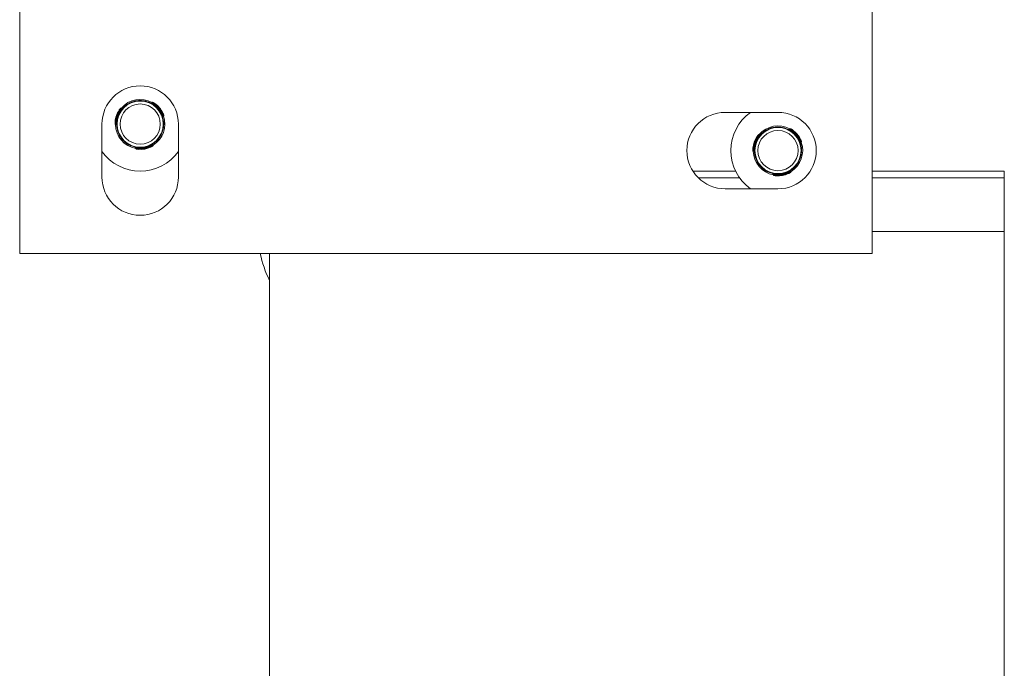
# Model space of a CAD drawing. Header units: millimetres. Extents: x -319 to 825, y -1612 to -168.
# Tile 13 of 41: x 658 to 825, y -1264 to -1153. Entities that reach past the tile are written whole.
import ezdxf

# ---------------------------------------------------------------- set-up
doc = ezdxf.new("R2010")
doc.units = ezdxf.units.MM

msp = doc.modelspace()

# ---------------------------------------------------------------- linework, layer by layer
at = {"color": 7, "linetype": 'Continuous', "lineweight": 15}
for p, q in [((657.72, -1043.01), (657.72, -1193.01)), ((802.72, -1193.01), (802.72, -1043.01)), ((676.77, -1167.28), (676.79, -1167.36)), ((678.25, -1167.01), (678.26, -1167.09)), ((680.25, -1167.32), (680.13, -1167.42)), ((674.81, -1168.74), (674.72, -1168.71)), ((675.16, -1168.33), (675.01, -1168.28)), ((680.6, -1167.68), (680.67, -1167.62)), ((681.9, -1169.2), (681.97, -1169.14)), ((786.72, -1169.01), (777.72, -1169.01)), ((674.14, -1170.62), (674.05, -1170.59)), ((681.81, -1169.25), (681.9, -1169.2)), ((682.07, -1169.71), (682.19, -1169.6)), ((671.72, -1171.01), (671.72, -1180.01)), ((674, -1171.1), (674.16, -1171.16)), ((682.05, -1171.85), (682.13, -1171.88)), ((682.17, -1171.63), (682.1, -1171.6)), ((684.72, -1180.01), (684.72, -1171.01)), ((785.27, -1171.78), (785.29, -1171.86)), ((786.75, -1171.51), (786.76, -1171.59)), ((788.75, -1171.82), (788.63, -1171.92)), ((789.1, -1172.18), (789.17, -1172.12)), ((674.74, -1172.99), (674.8, -1172.94)), ((675.71, -1174.13), (675.77, -1174.08)), ((681.67, -1173.04), (681.59, -1173.01)), ((681.79, -1172.82), (681.72, -1172.79)), ((783.31, -1173.24), (783.22, -1173.21)), ((783.39, -1173.29), (783.31, -1173.24)), ((783.66, -1172.83), (783.51, -1172.78)), ((790.4, -1173.7), (790.47, -1173.64)), ((790.57, -1174.21), (790.69, -1174.1)), ((677.42, -1175), (677.45, -1175.16)), ((677.95, -1175.11), (677.97, -1175.2)), ((679.92, -1174.75), (679.94, -1174.84)), ((680.4, -1174.62), (680.38, -1174.46)), ((782.5, -1175.6), (782.66, -1175.66)), ((782.64, -1175.12), (782.55, -1175.09)), ((783.24, -1177.49), (783.3, -1177.44)), ((790.17, -1177.54), (790.09, -1177.51)), ((790.29, -1177.32), (790.22, -1177.29)), ((790.55, -1176.35), (790.63, -1176.38)), ((790.67, -1176.13), (790.6, -1176.1)), ((772.24, -1179.01), (779.53, -1179.01)), ((784.21, -1178.63), (784.27, -1178.58)), ((788.9, -1179.12), (788.88, -1178.96)), ((802.72, -1179.01), (825.22, -1179.01)), ((825.22, -1179.01), (825.22, -1180.14)), ((780.19, -1180.14), (773.15, -1180.14)), ((785.92, -1179.5), (785.95, -1179.66)), ((786.46, -1179.51), (786.45, -1179.61)), ((786.45, -1179.61), (786.47, -1179.7)), ((788.42, -1179.25), (788.44, -1179.34)), ((825.22, -1180.14), (802.72, -1180.14)), ((825.22, -1180.14), (825.22, -1189.24)), ((777.72, -1182.01), (786.72, -1182.01)), ((802.72, -1189.24), (825.22, -1189.24)), ((825.22, -1368.79), (825.22, -1189.24)), ((657.72, -1193.01), (802.72, -1193.01)), ((700.22, -1368.79), (700.22, -1193.01))]:
    msp.add_line(p, q, dxfattribs=at)
at = {"color": 8, "linetype": 'Continuous', "lineweight": 15}
for p, q in [((679.29, -1167.16), (679.31, -1167.25)), ((675.85, -1167.79), (675.87, -1167.88)), ((682.2, -1170.57), (682.11, -1170.55)), ((674.35, -1172.01), (674.41, -1171.96)), ((784.35, -1172.29), (784.37, -1172.38)), ((787.79, -1171.66), (787.81, -1171.75)), ((681.02, -1173.87), (680.94, -1173.84)), ((676.61, -1174.68), (676.68, -1174.62)), ((790.7, -1175.07), (790.61, -1175.05)), ((782.85, -1176.51), (782.91, -1176.46)), ((785.11, -1179.18), (785.18, -1179.12)), ((789.52, -1178.37), (789.44, -1178.34))]:
    msp.add_line(p, q, dxfattribs=at)
at = {"color": 8, "linetype": 'Continuous', "lineweight": 15, "flags": 128}
for points in [[(680.13, -1167.43), (680.13, -1167.43), (680.17, -1167.45), (680.26, -1167.49), (680.38, -1167.55), (680.53, -1167.63), (680.6, -1167.68), (680.6, -1167.68), (680.6, -1167.68)], [(675.01, -1168.28), (675.01, -1168.28), (674.98, -1168.32), (674.92, -1168.4), (674.85, -1168.51), (674.75, -1168.66), (674.72, -1168.71), (674.72, -1168.71), (674.72, -1168.71)], [(682.19, -1169.6), (682.19, -1169.6), (682.17, -1169.55), (682.13, -1169.47), (682.07, -1169.34), (682, -1169.19), (681.97, -1169.14), (681.97, -1169.14), (681.97, -1169.14)], [(674.16, -1171.15), (674.16, -1171.16), (674.15, -1171.11), (674.14, -1171.02), (674.14, -1170.88), (674.14, -1170.7), (674.14, -1170.62), (674.14, -1170.62), (674.14, -1170.62)], [(788.63, -1171.93), (788.63, -1171.93), (788.67, -1171.95), (788.76, -1171.99), (788.88, -1172.05), (789.03, -1172.13), (789.1, -1172.18), (789.1, -1172.18), (789.1, -1172.18)], [(783.51, -1172.78), (783.51, -1172.78), (783.48, -1172.82), (783.42, -1172.9), (783.35, -1173.01), (783.25, -1173.16), (783.22, -1173.21), (783.22, -1173.21), (783.22, -1173.21)], [(790.69, -1174.1), (790.69, -1174.1), (790.67, -1174.05), (790.63, -1173.97), (790.57, -1173.84), (790.5, -1173.69), (790.47, -1173.64), (790.47, -1173.64), (790.47, -1173.64)], [(677.46, -1175.16), (677.46, -1175.16), (677.51, -1175.17), (677.6, -1175.18), (677.74, -1175.19), (677.91, -1175.2), (677.97, -1175.2), (677.97, -1175.2), (677.97, -1175.2)], [(680.37, -1174.46), (680.37, -1174.46), (680.33, -1174.49), (680.26, -1174.54), (680.14, -1174.62), (679.99, -1174.71), (679.92, -1174.75), (679.92, -1174.75), (679.92, -1174.75)], [(782.66, -1175.65), (782.66, -1175.66), (782.65, -1175.61), (782.64, -1175.52), (782.64, -1175.38), (782.64, -1175.2), (782.64, -1175.12), (782.64, -1175.12), (782.64, -1175.12)], [(788.87, -1178.96), (788.87, -1178.96), (788.83, -1178.99), (788.76, -1179.04), (788.64, -1179.12), (788.49, -1179.21), (788.42, -1179.25), (788.42, -1179.25), (788.42, -1179.25)], [(785.96, -1179.66), (785.96, -1179.66), (786.01, -1179.67), (786.1, -1179.68), (786.24, -1179.69), (786.41, -1179.7), (786.47, -1179.7), (786.47, -1179.7), (786.47, -1179.7)]]:
    msp.add_lwpolyline(points, dxfattribs=at)
at = {"color": 7, "linetype": 'Continuous', "lineweight": 15, "flags": 128}
for points in [[(674.72, -1168.71), (674.71, -1168.69), (674.69, -1168.68), (674.68, -1168.67), (674.66, -1168.67), (674.65, -1168.66), (674.65, -1168.65), (674.64, -1168.65), (674.64, -1168.65)], [(674.89, -1168.79), (674.89, -1168.79), (674.89, -1168.79), (674.88, -1168.78), (674.87, -1168.78), (674.86, -1168.77), (674.84, -1168.76), (674.83, -1168.75), (674.81, -1168.74)], [(680.54, -1167.76), (680.54, -1167.76), (680.55, -1167.75), (680.55, -1167.75), (680.56, -1167.73), (680.57, -1167.72), (680.58, -1167.71), (680.59, -1167.69), (680.6, -1167.68)], [(680.67, -1167.62), (680.68, -1167.6), (680.69, -1167.59), (680.7, -1167.57), (680.71, -1167.56), (680.72, -1167.55), (680.73, -1167.54), (680.73, -1167.54), (680.73, -1167.53)], [(681.97, -1169.14), (681.99, -1169.13), (682, -1169.12), (682.02, -1169.12), (682.03, -1169.11), (682.04, -1169.1), (682.05, -1169.1), (682.06, -1169.1), (682.06, -1169.1)], [(682.13, -1171.88), (681.98, -1172.38), (681.79, -1172.82)], [(789.04, -1172.26), (789.04, -1172.26), (789.05, -1172.25), (789.05, -1172.25), (789.06, -1172.23), (789.07, -1172.22), (789.08, -1172.21), (789.09, -1172.19), (789.1, -1172.18)], [(789.17, -1172.12), (789.18, -1172.1), (789.19, -1172.09), (789.2, -1172.07), (789.21, -1172.06), (789.22, -1172.05), (789.23, -1172.04), (789.23, -1172.04), (789.23, -1172.03)], [(783.22, -1173.21), (783.21, -1173.19), (783.19, -1173.18), (783.18, -1173.17), (783.16, -1173.17), (783.15, -1173.16), (783.15, -1173.15), (783.14, -1173.15), (783.14, -1173.15)], [(790.47, -1173.64), (790.49, -1173.63), (790.5, -1173.62), (790.52, -1173.62), (790.53, -1173.61), (790.54, -1173.6), (790.55, -1173.6), (790.56, -1173.6), (790.56, -1173.6)], [(677.96, -1175.01), (677.96, -1175.01), (677.96, -1175.01), (677.96, -1175.02), (677.96, -1175.04), (677.96, -1175.05), (677.95, -1175.07), (677.95, -1175.09), (677.95, -1175.11)], [(677.97, -1175.2), (677.97, -1175.22), (677.97, -1175.24), (677.96, -1175.25), (677.96, -1175.27), (677.96, -1175.28), (677.96, -1175.29), (677.96, -1175.3), (677.96, -1175.3)], [(679.94, -1174.84), (679.94, -1174.86), (679.95, -1174.87), (679.96, -1174.89), (679.97, -1174.9), (679.97, -1174.91), (679.98, -1174.92), (679.98, -1174.93), (679.98, -1174.93)], [(782.55, -1175.09), (782.53, -1175.09), (782.51, -1175.09), (782.5, -1175.08), (782.48, -1175.08), (782.47, -1175.08), (782.46, -1175.08), (782.45, -1175.08), (782.45, -1175.08)], [(790.63, -1176.38), (790.48, -1176.88), (790.29, -1177.32)], [(786.47, -1179.7), (786.47, -1179.72), (786.47, -1179.74), (786.46, -1179.75), (786.46, -1179.77), (786.46, -1179.78), (786.46, -1179.79), (786.46, -1179.8), (786.46, -1179.8)], [(788.44, -1179.34), (788.44, -1179.36), (788.45, -1179.37), (788.46, -1179.39), (788.47, -1179.4), (788.47, -1179.41), (788.48, -1179.42), (788.48, -1179.43), (788.48, -1179.43)]]:
    msp.add_lwpolyline(points, dxfattribs=at)
at = {"color": 7, "linetype": 'Continuous', "lineweight": 15}
for centre, radius in [((678.22, -1171.01), 3.92), ((678.22, -1171.01), 3.42), ((786.72, -1175.51), 3.92), ((786.72, -1175.51), 3.42)]:
    msp.add_circle(centre, radius, dxfattribs=at)
for centre, radius, start, end in [((678.22, -1171.01), 6.5, 0, 180), ((678.22, -1171.01), 4.2, 61.2949, 139.4469), ((678.22, -1171.01), 4, 6.3154, 74.4264), ((680.06, -1167.35), 0.1, 243.3584, 312.0329), ((680.31, -1167.4), 0.1, 61.3287, 129.7007), ((677.94, -1170.91), 4, 145.5137, 175.2281), ((677.94, -1170.91), 3.9, 145.5137, 175.2281), ((678.22, -1171.01), 4.1, 146.2539, 174.4879), ((678.22, -1171.01), 4, 126.3154, 194.4264), ((674.98, -1168.37), 0.1, 72.2612, 139.4131), ((678.22, -1171.01), 4.1, 26.2539, 54.4879), ((678.45, -1170.82), 3.9, 25.5137, 55.2281), ((678.45, -1170.82), 4, 25.5137, 55.2281), ((777.72, -1175.51), 6.5, 90, 270), ((786.72, -1175.51), 8, 125.6591, 180), ((786.72, -1175.51), 6.5, 270, 90), ((666.18, -1264.27), 94.01, 85.2002, 85.2612), ((672.75, -1185.5), 14.95, 84.3016, 84.685), ((678.22, -1171.01), 4.2, 301.2949, 19.4469), ((682.13, -1169.53), 0.1, 312.2612, 19.413), ((674.04, -1171.01), 0.1, 181.3287, 249.7007), ((678.22, -1171.01), 4.2, 181.2949, 259.4469), ((786.72, -1175.51), 4, 126.3154, 194.4264), ((786.72, -1175.51), 4.2, 61.2949, 139.4469), ((786.72, -1175.51), 4, 6.3154, 74.4264), ((788.56, -1171.85), 0.1, 243.3656, 312.0237), ((788.81, -1171.9), 0.1, 61.3287, 129.7007), ((786.72, -1175.51), 4.1, 26.2539, 54.4879), ((786.95, -1175.32), 3.9, 25.5137, 55.2281), ((786.95, -1175.32), 4, 25.5137, 55.2281), ((678.22, -1171.01), 4, 246.3154, 314.4264), ((786.44, -1175.41), 4, 145.5137, 175.2281), ((786.44, -1175.41), 3.9, 145.5137, 175.2281), ((786.72, -1175.51), 4.1, 146.2539, 174.4879), ((783.48, -1172.87), 0.1, 72.2612, 139.4131), ((786.72, -1175.51), 4.2, 301.2949, 19.4469), ((772.03, -1136.57), 41.43, 296.179, 296.3173), ((790.63, -1174.03), 0.1, 312.2612, 19.413), ((678.22, -1171.01), 8, 215.6591, 324.3409), ((677.33, -1175.02), 0.1, 9.2073, 77.41), ((677.55, -1175.14), 0.1, 192.2612, 259.413), ((678.22, -1171.01), 4.1, 266.2539, 294.4879), ((678.27, -1171.31), 4, 265.5137, 295.2281), ((678.27, -1171.31), 3.9, 265.5137, 295.2281), ((649.22, -1188.67), 33.71, 24.4028, 24.5728), ((680.31, -1174.64), 0.1, 301.3287, 9.7007), ((786.72, -1175.51), 8, 180, 234.3409), ((782.54, -1175.51), 0.1, 181.3287, 249.7007), ((786.72, -1175.51), 4.2, 181.2949, 259.4469), ((780.62, -1196.54), 21.51, 84.3601, 84.6265), ((786.72, -1175.51), 4, 246.3154, 314.4264), ((765.76, -1189.51), 24.88, 24.3648, 24.5952), ((788.81, -1179.14), 0.1, 301.3287, 9.7007), ((678.22, -1180.01), 6.5, 180, 0), ((785.83, -1179.52), 0.1, 9.2402, 77.3882), ((786.05, -1179.64), 0.1, 192.2612, 259.413), ((786.72, -1175.51), 4.1, 266.2539, 294.4879), ((786.77, -1175.81), 4, 265.5137, 295.2281), ((786.77, -1175.81), 3.9, 265.5137, 295.2281), ((717.76, -1189.01), 19.53, 191.8181, 206.1091)]:
    msp.add_arc(centre, radius, start, end, dxfattribs=at)
for points, knots in [([(675.85, -1167.79), (675.91, -1167.75), (676.07, -1167.63), (676.34, -1167.48), (676.59, -1167.36), (676.75, -1167.3), (676.76, -1167.29), (676.77, -1167.28)], [0, 0, 0, 0, 0.128835, 0.376943, 0.595688, 0.802049, 1, 1, 1, 1]), ([(676.77, -1167.28), (676.78, -1167.28), (676.79, -1167.28), (676.87, -1167.25), (677.02, -1167.2), (677.24, -1167.13), (677.49, -1167.08), (677.73, -1167.04), (677.96, -1167.02), (678.13, -1167.01), (678.23, -1167.01), (678.25, -1167.01), (678.25, -1167.01)], [0, 0, 0, 0, 0.0675255, 0.1728483, 0.2793856, 0.3873197, 0.4946822, 0.6004139, 0.7059537, 0.8130381, 0.9210345, 1, 1, 1, 1]), ([(678.25, -1167.01), (678.26, -1167.01), (678.28, -1167.01), (678.45, -1167.02), (678.7, -1167.04), (679, -1167.09), (679.2, -1167.14), (679.29, -1167.16)], [0, 0, 0, 0, 0.204182, 0.408372, 0.612334, 0.81813, 1, 1, 1, 1]), ([(680.37, -1167.31), (680.37, -1167.31), (680.36, -1167.31), (680.41, -1167.33), (680.49, -1167.38), (680.61, -1167.45), (680.69, -1167.51), (680.73, -1167.53)], [0, 0, 0, 0, 0.106149, 0.319801, 0.544706, 0.771763, 1, 1, 1, 1]), ([(674.64, -1168.65), (674.65, -1168.64), (674.69, -1168.58), (674.75, -1168.49), (674.82, -1168.4), (674.88, -1168.34), (674.9, -1168.31), (674.9, -1168.31), (674.9, -1168.31)], [0, 0, 0, 0, 0.074575, 0.299578, 0.512449, 0.712684, 0.906667, 1, 1, 1, 1]), ([(675.27, -1168.31), (675.27, -1168.31), (675.26, -1168.32), (675.24, -1168.33), (675.22, -1168.34), (675.19, -1168.34), (675.17, -1168.33), (675.17, -1168.33)], [0, 0, 0, 0, 0.0839779, 0.2335772, 0.5410417, 0.8245785, 1, 1, 1, 1]), ([(682.06, -1169.1), (682.06, -1169.11), (682.09, -1169.17), (682.14, -1169.27), (682.18, -1169.38), (682.21, -1169.46), (682.22, -1169.5), (682.22, -1169.49), (682.22, -1169.49)], [0, 0, 0, 0, 0.0745412, 0.2995518, 0.5124525, 0.7126969, 0.906667, 1, 1, 1, 1]), ([(673.94, -1171.01), (673.94, -1171.01), (673.94, -1171.01), (673.94, -1170.96), (673.94, -1170.86), (673.94, -1170.73), (673.95, -1170.63), (673.95, -1170.58)], [0, 0, 0, 0, 0.106151, 0.319819, 0.544706, 0.771761, 1, 1, 1, 1]), ([(682.03, -1169.81), (682.03, -1169.81), (682.03, -1169.8), (682.03, -1169.78), (682.04, -1169.75), (682.05, -1169.73), (682.07, -1169.72), (682.07, -1169.71)], [0, 0, 0, 0, 0.084222, 0.233584, 0.540952, 0.82448, 1, 1, 1, 1]), ([(682.2, -1170.57), (682.21, -1170.7), (682.23, -1170.94), (682.21, -1171.27), (682.19, -1171.5), (682.17, -1171.61), (682.17, -1171.62), (682.17, -1171.63)], [0, 0, 0, 0, 0.227101, 0.454899, 0.667238, 0.872133, 1, 1, 1, 1]), ([(674.16, -1171.16), (674.16, -1171.16), (674.17, -1171.16), (674.19, -1171.17), (674.21, -1171.19), (674.22, -1171.21), (674.22, -1171.22), (674.22, -1171.23), (674.23, -1171.24), (674.23, -1171.24)], [0, 0, 0, 0, 0.074211, 0.324069, 0.534179, 0.710571, 0.85283, 0.958984, 1, 1, 1, 1]), ([(674.74, -1172.99), (674.74, -1172.98), (674.73, -1172.97), (674.67, -1172.86), (674.57, -1172.66), (674.45, -1172.38), (674.38, -1172.15), (674.35, -1172.03), (674.35, -1172.01)], [0, 0, 0, 0, 0.147076, 0.3513529, 0.5552932, 0.7600244, 0.971376, 1, 1, 1, 1]), ([(682.17, -1171.63), (682.17, -1171.64), (682.17, -1171.65), (682.15, -1171.76), (682.13, -1171.85), (682.13, -1171.88)], [0, 0, 0, 0, 0.395916, 0.791688, 1, 1, 1, 1]), ([(784.35, -1172.29), (784.41, -1172.25), (784.57, -1172.13), (784.84, -1171.98), (785.09, -1171.86), (785.25, -1171.8), (785.26, -1171.79), (785.27, -1171.78)], [0, 0, 0, 0, 0.12882, 0.376938, 0.595689, 0.802048, 1, 1, 1, 1]), ([(785.27, -1171.78), (785.28, -1171.78), (785.29, -1171.78), (785.37, -1171.75), (785.52, -1171.7), (785.74, -1171.63), (785.99, -1171.58), (786.23, -1171.54), (786.46, -1171.52), (786.63, -1171.51), (786.73, -1171.51), (786.75, -1171.51), (786.75, -1171.51)], [0, 0, 0, 0, 0.067524, 0.172849, 0.279382, 0.387324, 0.494683, 0.600408, 0.705953, 0.813036, 0.921035, 1, 1, 1, 1]), ([(786.75, -1171.51), (786.76, -1171.51), (786.78, -1171.51), (786.95, -1171.52), (787.2, -1171.54), (787.5, -1171.59), (787.7, -1171.64), (787.79, -1171.66)], [0, 0, 0, 0, 0.2041832, 0.4083704, 0.6123272, 0.8181332, 1, 1, 1, 1]), ([(788.87, -1171.81), (788.87, -1171.81), (788.86, -1171.81), (788.91, -1171.83), (788.99, -1171.88), (789.11, -1171.95), (789.19, -1172.01), (789.23, -1172.03)], [0, 0, 0, 0, 0.10615, 0.319795, 0.544687, 0.771762, 1, 1, 1, 1]), ([(675.71, -1174.13), (675.71, -1174.13), (675.7, -1174.12), (675.64, -1174.07), (675.51, -1173.96), (675.35, -1173.8), (675.18, -1173.62), (675.02, -1173.42), (674.89, -1173.24), (674.8, -1173.09), (674.75, -1173), (674.74, -1172.99), (674.74, -1172.99)], [0, 0, 0, 0, 0.0675246, 0.1728482, 0.2793843, 0.3873221, 0.494682, 0.6004061, 0.7059503, 0.8130425, 0.9210344, 1, 1, 1, 1]), ([(676.61, -1174.68), (676.5, -1174.63), (676.28, -1174.52), (676, -1174.35), (675.81, -1174.21), (675.72, -1174.14), (675.72, -1174.13), (675.71, -1174.13)], [0, 0, 0, 0, 0.227104, 0.454898, 0.66725, 0.872133, 1, 1, 1, 1]), ([(681.67, -1173.04), (681.66, -1173.05), (681.65, -1173.07), (681.56, -1173.21), (681.42, -1173.42), (681.23, -1173.65), (681.09, -1173.8), (681.02, -1173.87)], [0, 0, 0, 0, 0.204184, 0.408378, 0.612328, 0.818131, 1, 1, 1, 1]), ([(681.79, -1172.82), (681.79, -1172.83), (681.75, -1172.89), (681.7, -1172.98), (681.67, -1173.04), (681.67, -1173.04), (681.67, -1173.04)], [0, 0, 0, 0, 0.050231, 0.452102, 0.854534, 1, 1, 1, 1]), ([(783.14, -1173.15), (783.15, -1173.14), (783.19, -1173.08), (783.25, -1172.99), (783.32, -1172.9), (783.38, -1172.84), (783.4, -1172.81), (783.4, -1172.81), (783.4, -1172.81)], [0, 0, 0, 0, 0.074563, 0.299568, 0.512453, 0.712681, 0.906666, 1, 1, 1, 1]), ([(783.77, -1172.81), (783.77, -1172.81), (783.76, -1172.82), (783.74, -1172.83), (783.72, -1172.84), (783.69, -1172.84), (783.67, -1172.83), (783.67, -1172.83)], [0, 0, 0, 0, 0.084229, 0.233675, 0.541053, 0.824378, 1, 1, 1, 1]), ([(790.56, -1173.6), (790.56, -1173.61), (790.59, -1173.67), (790.64, -1173.77), (790.68, -1173.88), (790.71, -1173.96), (790.72, -1174), (790.72, -1173.99), (790.72, -1173.99)], [0, 0, 0, 0, 0.074533, 0.299549, 0.512448, 0.712676, 0.906665, 1, 1, 1, 1]), ([(677.96, -1175.3), (677.94, -1175.3), (677.88, -1175.29), (677.77, -1175.28), (677.66, -1175.26), (677.58, -1175.25), (677.53, -1175.24), (677.54, -1175.24), (677.54, -1175.24)], [0, 0, 0, 0, 0.074573, 0.299581, 0.512474, 0.712674, 0.906668, 1, 1, 1, 1]), ([(680.35, -1174.73), (680.35, -1174.73), (680.36, -1174.72), (680.31, -1174.75), (680.23, -1174.8), (680.11, -1174.86), (680.02, -1174.91), (679.98, -1174.93)], [0, 0, 0, 0, 0.10615, 0.319807, 0.544704, 0.771749, 1, 1, 1, 1]), ([(680.38, -1174.46), (680.38, -1174.46), (680.37, -1174.45), (680.37, -1174.43), (680.38, -1174.4), (680.39, -1174.39), (680.4, -1174.37), (680.41, -1174.37), (680.41, -1174.36), (680.41, -1174.36)], [0, 0, 0, 0, 0.074415, 0.323883, 0.534083, 0.710448, 0.852813, 0.958823, 1, 1, 1, 1]), ([(782.44, -1175.51), (782.44, -1175.51), (782.44, -1175.51), (782.44, -1175.46), (782.44, -1175.36), (782.44, -1175.23), (782.45, -1175.13), (782.45, -1175.08)], [0, 0, 0, 0, 0.106146, 0.319804, 0.544681, 0.771725, 1, 1, 1, 1]), ([(782.66, -1175.66), (782.66, -1175.66), (782.67, -1175.66), (782.69, -1175.67), (782.71, -1175.69), (782.72, -1175.71), (782.72, -1175.72), (782.72, -1175.73), (782.73, -1175.74), (782.73, -1175.74)], [0, 0, 0, 0, 0.074212, 0.32396, 0.534068, 0.710549, 0.852859, 0.958984, 1, 1, 1, 1]), ([(790.53, -1174.31), (790.53, -1174.31), (790.53, -1174.3), (790.53, -1174.28), (790.54, -1174.25), (790.55, -1174.23), (790.57, -1174.22), (790.57, -1174.21)], [0, 0, 0, 0, 0.0842337, 0.2336158, 0.5410256, 0.8246604, 1, 1, 1, 1]), ([(790.7, -1175.07), (790.71, -1175.2), (790.73, -1175.44), (790.71, -1175.77), (790.69, -1176), (790.67, -1176.11), (790.67, -1176.12), (790.67, -1176.13)], [0, 0, 0, 0, 0.227114, 0.454908, 0.667245, 0.872135, 1, 1, 1, 1]), ([(783.24, -1177.49), (783.24, -1177.48), (783.23, -1177.47), (783.17, -1177.36), (783.07, -1177.16), (782.96, -1176.88), (782.88, -1176.65), (782.85, -1176.53), (782.85, -1176.51)], [0, 0, 0, 0, 0.147077, 0.351353, 0.555294, 0.760026, 0.971378, 1, 1, 1, 1]), ([(784.21, -1178.63), (784.21, -1178.63), (784.2, -1178.62), (784.14, -1178.57), (784.01, -1178.46), (783.85, -1178.3), (783.68, -1178.12), (783.52, -1177.92), (783.39, -1177.74), (783.3, -1177.59), (783.25, -1177.5), (783.24, -1177.49), (783.24, -1177.49)], [0, 0, 0, 0, 0.067525, 0.17285, 0.279383, 0.38732, 0.494684, 0.600404, 0.705952, 0.813041, 0.921035, 1, 1, 1, 1]), ([(790.29, -1177.32), (790.29, -1177.33), (790.25, -1177.39), (790.2, -1177.48), (790.17, -1177.54), (790.17, -1177.54), (790.17, -1177.54)], [0, 0, 0, 0, 0.050232, 0.452078, 0.854532, 1, 1, 1, 1]), ([(790.67, -1176.13), (790.67, -1176.14), (790.67, -1176.15), (790.65, -1176.26), (790.63, -1176.35), (790.63, -1176.38)], [0, 0, 0, 0, 0.395932, 0.791718, 1, 1, 1, 1]), ([(785.11, -1179.18), (785, -1179.13), (784.78, -1179.02), (784.5, -1178.85), (784.31, -1178.71), (784.22, -1178.64), (784.22, -1178.63), (784.21, -1178.63)], [0, 0, 0, 0, 0.2271061, 0.4548956, 0.6672438, 0.8721319, 1, 1, 1, 1]), ([(788.88, -1178.96), (788.88, -1178.96), (788.87, -1178.95), (788.87, -1178.93), (788.88, -1178.9), (788.89, -1178.89), (788.9, -1178.87), (788.91, -1178.87), (788.91, -1178.86), (788.91, -1178.86)], [0, 0, 0, 0, 0.0744131, 0.3241409, 0.5341142, 0.710411, 0.8528547, 0.9587652, 1, 1, 1, 1]), ([(790.17, -1177.54), (790.16, -1177.55), (790.15, -1177.57), (790.06, -1177.71), (789.92, -1177.92), (789.73, -1178.15), (789.59, -1178.3), (789.52, -1178.37)], [0, 0, 0, 0, 0.204183, 0.408376, 0.612324, 0.818132, 1, 1, 1, 1]), ([(786.46, -1179.8), (786.44, -1179.8), (786.38, -1179.79), (786.27, -1179.78), (786.16, -1179.76), (786.08, -1179.75), (786.03, -1179.74), (786.04, -1179.74), (786.04, -1179.74)], [0, 0, 0, 0, 0.074552, 0.299563, 0.512459, 0.712677, 0.906666, 1, 1, 1, 1]), ([(788.85, -1179.23), (788.85, -1179.23), (788.86, -1179.22), (788.81, -1179.25), (788.73, -1179.3), (788.61, -1179.36), (788.52, -1179.41), (788.48, -1179.43)], [0, 0, 0, 0, 0.106149, 0.319798, 0.544707, 0.77175, 1, 1, 1, 1])]:
    msp.add_open_spline(points, degree=3, knots=knots, dxfattribs=at)
at = {"color": 8, "linetype": 'Continuous', "lineweight": 15}
for points, knots in [([(680.67, -1167.62), (680.67, -1167.62), (680.62, -1167.59), (680.53, -1167.5), (680.4, -1167.42), (680.3, -1167.35), (680.25, -1167.32), (680.25, -1167.32), (680.26, -1167.32)], [0, 0, 0, 0, 0.000084, 0.22457, 0.449223, 0.674509, 0.891636, 1, 1, 1, 1]), ([(674.81, -1168.74), (674.81, -1168.74), (674.83, -1168.69), (674.92, -1168.6), (675.02, -1168.48), (675.11, -1168.39), (675.16, -1168.34), (675.16, -1168.34), (675.16, -1168.34)], [0, 0, 0, 0, 0.0000822, 0.2022328, 0.4271585, 0.6541761, 0.8716743, 1, 1, 1, 1]), ([(674.05, -1170.59), (674.05, -1170.59), (674.05, -1170.65), (674.02, -1170.77), (674.02, -1170.93), (674.01, -1171.04), (674, -1171.1), (674, -1171.1), (674, -1171.1)], [0, 0, 0, 0, 0.0000751, 0.2245381, 0.44919, 0.6745014, 0.8916337, 1, 1, 1, 1]), ([(681.9, -1169.2), (681.9, -1169.2), (681.9, -1169.26), (681.97, -1169.36), (682.01, -1169.51), (682.05, -1169.64), (682.07, -1169.71), (682.07, -1169.71), (682.07, -1169.71)], [0, 0, 0, 0, 0.000073, 0.202221, 0.427135, 0.654191, 0.871673, 1, 1, 1, 1]), ([(789.17, -1172.12), (789.17, -1172.12), (789.12, -1172.08), (789.03, -1172.01), (788.9, -1171.92), (788.8, -1171.85), (788.75, -1171.82), (788.75, -1171.82), (788.76, -1171.82)], [0, 0, 0, 0, 0.000068, 0.224558, 0.449202, 0.674503, 0.891634, 1, 1, 1, 1]), ([(783.31, -1173.24), (783.31, -1173.24), (783.33, -1173.19), (783.42, -1173.1), (783.52, -1172.98), (783.61, -1172.89), (783.66, -1172.84), (783.66, -1172.84), (783.66, -1172.84)], [0, 0, 0, 0, 0.000082, 0.202244, 0.427149, 0.654185, 0.871673, 1, 1, 1, 1]), ([(790.4, -1173.7), (790.4, -1173.7), (790.41, -1173.75), (790.47, -1173.86), (790.51, -1174.01), (790.55, -1174.14), (790.57, -1174.21), (790.57, -1174.21), (790.57, -1174.21)], [0, 0, 0, 0, 0.000076, 0.202232, 0.427143, 0.654173, 0.871672, 1, 1, 1, 1]), ([(677.95, -1175.11), (677.95, -1175.11), (677.9, -1175.11), (677.78, -1175.08), (677.62, -1175.05), (677.5, -1175.02), (677.43, -1175), (677.43, -1175), (677.43, -1175)], [0, 0, 0, 0, 0.000073, 0.202252, 0.427168, 0.654184, 0.871674, 1, 1, 1, 1]), ([(679.94, -1174.84), (679.94, -1174.84), (679.99, -1174.81), (680.1, -1174.77), (680.24, -1174.7), (680.35, -1174.65), (680.4, -1174.62), (680.4, -1174.62), (680.4, -1174.62)], [0, 0, 0, 0, 0.000084, 0.2245354, 0.4491842, 0.6745002, 0.8916338, 1, 1, 1, 1]), ([(782.55, -1175.09), (782.55, -1175.09), (782.54, -1175.15), (782.53, -1175.27), (782.51, -1175.43), (782.51, -1175.54), (782.5, -1175.6), (782.5, -1175.6), (782.5, -1175.6)], [0, 0, 0, 0, 0.000077, 0.224538, 0.449191, 0.674501, 0.891634, 1, 1, 1, 1]), ([(788.44, -1179.34), (788.44, -1179.34), (788.49, -1179.31), (788.6, -1179.27), (788.74, -1179.2), (788.85, -1179.15), (788.9, -1179.12), (788.9, -1179.12), (788.9, -1179.12)], [0, 0, 0, 0, 0.000084, 0.22455, 0.449211, 0.674503, 0.891635, 1, 1, 1, 1]), ([(786.45, -1179.61), (786.45, -1179.61), (786.4, -1179.61), (786.28, -1179.58), (786.12, -1179.55), (786, -1179.52), (785.93, -1179.5), (785.93, -1179.5), (785.93, -1179.5)], [0, 0, 0, 0, 0.000073, 0.202235, 0.427152, 0.654182, 0.871674, 1, 1, 1, 1])]:
    msp.add_open_spline(points, degree=3, knots=knots, dxfattribs=at)

doc.saveas('drawing.dxf')
